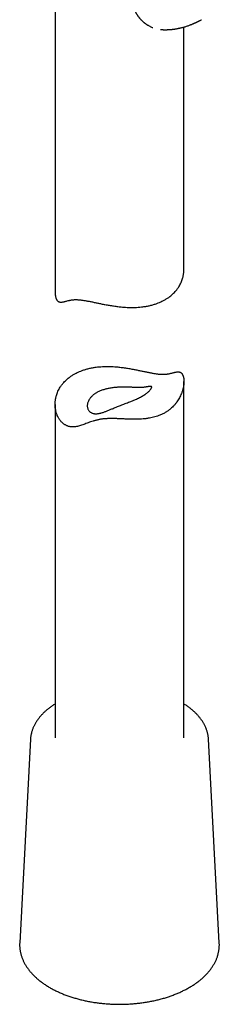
# Model space of a CAD drawing. Header units: millimetres. Extents: x 8 to 877, y 12 to 891.
# Tile 9 of 61: x 820 to 843, y 117 to 231. Entities that reach past the tile are written whole.
import ezdxf

# ---------------------------------------------------------------- set-up
doc = ezdxf.new("R2010")
doc.units = ezdxf.units.MM

msp = doc.modelspace()

# ---------------------------------------------------------------- linework, layer by layer
at = {"color": 7, "linetype": 'Continuous', "lineweight": 30}
for p, q in [((824.03, 237.18), (824.03, 199.7)), ((836.3, 230.27), (836.36, 230.26)), ((836.36, 230.26), (836.37, 230.26)), ((836.36, 230.26), (836.38, 230.26)), ((839.03, 202.37), (839.03, 230.55)), ((839.03, 147.93), (839.03, 189.35)), ((824.03, 186.69), (824.03, 147.93)), ((821.17, 147.78), (819.91, 124.12)), ((821.17, 147.78), (821.17, 147.78)), ((843.15, 124.12), (841.9, 147.78)), ((841.9, 147.78), (841.9, 147.78)), ((819.91, 124.12), (819.91, 124.13)), ((843.15, 124.12), (843.15, 124.12))]:
    msp.add_line(p, q, dxfattribs=at)
for points, knots in [([(832.9, 234.02), (832.91, 233.97), (832.92, 233.88), (832.94, 233.74), (832.96, 233.62), (832.98, 233.51), (833, 233.42), (833.02, 233.35), (833.03, 233.28), (833.05, 233.22), (833.06, 233.17), (833.08, 233.12), (833.09, 233.07), (833.11, 233.01), (833.13, 232.95), (833.15, 232.88), (833.18, 232.81), (833.2, 232.73), (833.23, 232.66), (833.26, 232.6), (833.28, 232.54), (833.31, 232.49), (833.33, 232.43), (833.36, 232.37), (833.39, 232.31), (833.43, 232.24), (833.46, 232.17), (833.51, 232.1), (833.55, 232.02), (833.59, 231.96), (833.63, 231.91), (833.66, 231.85), (833.71, 231.79), (833.75, 231.73), (833.8, 231.67), (833.85, 231.6), (833.91, 231.54), (833.97, 231.47), (834.03, 231.4), (834.09, 231.34), (834.16, 231.27), (834.23, 231.21), (834.3, 231.15), (834.37, 231.09), (834.43, 231.04), (834.48, 231), (834.53, 230.97), (834.57, 230.94), (834.61, 230.91), (834.66, 230.88), (834.72, 230.83), (834.81, 230.78), (834.92, 230.71), (835.05, 230.65), (835.2, 230.58), (835.32, 230.52), (835.4, 230.49), (835.43, 230.48)], [0, 0, 0, 0, 0.033501, 0.063849, 0.090936, 0.114678, 0.135006, 0.152618, 0.16637, 0.178319, 0.190055, 0.201576, 0.213066, 0.225504, 0.239037, 0.256117, 0.271703, 0.287595, 0.305142, 0.321483, 0.332432, 0.343446, 0.357141, 0.372475, 0.38689, 0.400544, 0.41787, 0.436913, 0.456261, 0.471642, 0.483496, 0.497657, 0.515149, 0.53154, 0.546215, 0.562645, 0.58217, 0.603645, 0.621177, 0.639344, 0.659458, 0.680484, 0.701363, 0.720618, 0.738116, 0.753483, 0.765472, 0.774827, 0.785888, 0.799351, 0.815235, 0.840826, 0.870975, 0.90501, 0.942114, 0.982197, 1, 1, 1, 1]), ([(836.38, 230.26), (836.4, 230.26), (836.45, 230.25), (836.51, 230.25), (836.56, 230.25), (836.6, 230.25), (836.63, 230.24), (836.69, 230.24), (836.77, 230.24), (836.87, 230.24), (836.97, 230.24), (837.07, 230.24), (837.15, 230.25), (837.23, 230.25), (837.31, 230.25), (837.4, 230.26), (837.49, 230.27), (837.58, 230.27), (837.65, 230.28), (837.73, 230.29), (837.8, 230.3), (837.88, 230.31), (837.97, 230.32), (838.07, 230.34), (838.17, 230.35), (838.28, 230.37), (838.37, 230.39), (838.45, 230.41), (838.53, 230.42), (838.61, 230.44), (838.72, 230.47), (838.85, 230.5), (839.01, 230.54), (839.18, 230.59), (839.35, 230.64), (839.51, 230.7), (839.67, 230.76), (839.79, 230.8), (839.87, 230.84), (839.94, 230.86), (840.01, 230.89), (840.08, 230.92), (840.15, 230.95), (840.2, 230.97), (840.26, 231), (840.31, 231.02), (840.38, 231.05), (840.45, 231.08), (840.51, 231.11), (840.56, 231.14), (840.61, 231.16), (840.65, 231.18), (840.7, 231.2), (840.75, 231.23), (840.82, 231.26), (840.9, 231.3), (840.99, 231.35), (841.06, 231.38), (841.09, 231.4)], [0, 0, 0, 0, 0.0163641, 0.0291553, 0.0383466, 0.0449459, 0.0520787, 0.0599645, 0.0805287, 0.1018516, 0.1246448, 0.1444679, 0.1632437, 0.1779776, 0.1939249, 0.2132522, 0.2338243, 0.2530872, 0.2685643, 0.2830509, 0.300018, 0.3171665, 0.3351921, 0.3563327, 0.3794746, 0.4023811, 0.4222909, 0.4394849, 0.4561189, 0.4732422, 0.4910342, 0.5243463, 0.5582846, 0.5929986, 0.6287091, 0.6655447, 0.6982348, 0.7267825, 0.7382012, 0.7520214, 0.7676522, 0.7834955, 0.7973967, 0.8080173, 0.8186017, 0.8303372, 0.8447012, 0.8595722, 0.872468, 0.8828175, 0.8923161, 0.9022689, 0.9110817, 0.9224273, 0.936969, 0.9547451, 0.9757598, 1, 1, 1, 1]), ([(835.89, 198.43), (835.99, 198.46), (836.19, 198.54), (836.44, 198.66), (836.65, 198.76), (836.82, 198.85), (836.98, 198.95), (837.17, 199.07), (837.38, 199.22), (837.61, 199.41), (837.83, 199.61), (838, 199.79), (838.14, 199.95), (838.24, 200.08), (838.34, 200.21), (838.45, 200.38), (838.58, 200.59), (838.7, 200.84), (838.8, 201.09), (838.88, 201.31), (838.93, 201.5), (838.96, 201.66), (838.99, 201.82), (839.01, 202.01), (839.03, 202.2), (839.03, 202.33), (839.03, 202.37)], [0, 0, 0, 0, 0.052553, 0.105249, 0.137193, 0.169137, 0.20121, 0.233284, 0.287291, 0.341453, 0.393999, 0.446688, 0.478616, 0.510545, 0.542598, 0.574652, 0.628599, 0.682692, 0.736075, 0.789595, 0.822013, 0.854431, 0.886969, 0.919508, 0.97425, 1, 1, 1, 1]), ([(824.03, 199.7), (824.03, 199.67), (824.03, 199.6), (824.04, 199.5), (824.05, 199.39), (824.07, 199.28), (824.09, 199.18), (824.11, 199.08), (824.14, 198.99), (824.18, 198.91), (824.22, 198.84), (824.26, 198.78), (824.31, 198.72), (824.37, 198.68), (824.42, 198.64), (824.5, 198.61), (824.59, 198.59), (824.71, 198.58), (824.85, 198.59), (824.99, 198.61), (825.14, 198.65), (825.29, 198.69), (825.45, 198.73), (825.61, 198.77), (825.75, 198.8), (825.86, 198.82), (825.99, 198.84), (826.13, 198.85), (826.27, 198.87), (826.43, 198.87), (826.6, 198.87), (826.77, 198.86), (826.94, 198.84), (827.11, 198.82), (827.28, 198.8), (827.45, 198.77), (827.63, 198.74), (827.82, 198.71), (828.01, 198.67), (828.21, 198.64), (828.4, 198.6), (828.6, 198.55), (828.8, 198.51), (829, 198.47), (829.2, 198.43), (829.41, 198.38), (829.62, 198.34), (829.85, 198.3), (830.08, 198.25), (830.33, 198.21), (830.59, 198.17), (830.84, 198.13), (831.1, 198.09), (831.35, 198.06), (831.61, 198.03), (831.91, 198), (832.25, 197.98), (832.57, 197.96), (832.85, 197.96), (833.08, 197.96), (833.3, 197.96), (833.58, 197.97), (833.9, 198), (834.21, 198.03), (834.48, 198.07), (834.69, 198.1), (834.89, 198.14), (835.1, 198.19), (835.3, 198.24), (835.5, 198.3), (835.7, 198.36), (835.83, 198.4), (835.89, 198.43)], [0, 0, 0, 0, 0.008434, 0.019563, 0.030752, 0.041941, 0.053224, 0.064528, 0.075604, 0.086705, 0.097959, 0.109213, 0.120591, 0.13197, 0.143511, 0.155077, 0.174323, 0.193644, 0.217033, 0.240485, 0.260153, 0.279839, 0.300773, 0.321729, 0.334649, 0.347569, 0.360537, 0.373504, 0.387859, 0.402214, 0.416718, 0.431223, 0.443572, 0.455946, 0.468456, 0.480967, 0.493576, 0.506185, 0.518926, 0.531689, 0.54402, 0.55637, 0.568811, 0.581253, 0.593757, 0.606261, 0.618848, 0.631449, 0.646133, 0.660837, 0.675644, 0.690452, 0.705332, 0.720212, 0.735192, 0.75019, 0.772174, 0.794212, 0.807561, 0.82091, 0.834308, 0.847707, 0.870251, 0.892856, 0.906135, 0.919428, 0.932793, 0.946158, 0.959577, 0.972996, 0.986491, 1, 1, 1, 1]), ([(827.17, 190.63), (827.07, 190.59), (826.87, 190.52), (826.62, 190.4), (826.41, 190.3), (826.25, 190.21), (826.09, 190.11), (825.9, 189.99), (825.68, 189.83), (825.45, 189.65), (825.23, 189.45), (825.06, 189.27), (824.93, 189.11), (824.82, 188.98), (824.72, 188.84), (824.61, 188.67), (824.49, 188.47), (824.36, 188.22), (824.26, 187.97), (824.19, 187.75), (824.14, 187.56), (824.1, 187.4), (824.07, 187.24), (824.05, 187.05), (824.03, 186.82), (824.03, 186.55), (824.05, 186.28), (824.09, 186.05), (824.13, 185.86), (824.17, 185.71), (824.22, 185.56), (824.3, 185.38), (824.38, 185.21), (824.47, 185.06), (824.54, 184.95), (824.62, 184.84), (824.71, 184.73), (824.8, 184.63), (824.9, 184.54), (825, 184.45), (825.11, 184.37), (825.23, 184.3), (825.35, 184.24), (825.47, 184.19), (825.59, 184.14), (825.72, 184.11), (825.86, 184.09), (825.99, 184.07), (826.13, 184.07), (826.26, 184.07), (826.43, 184.09), (826.64, 184.13), (826.88, 184.2), (827.12, 184.28), (827.37, 184.37), (827.62, 184.46), (827.89, 184.56), (828.16, 184.66), (828.4, 184.74), (828.6, 184.8), (828.76, 184.84), (828.92, 184.88), (829.08, 184.92), (829.25, 184.95), (829.42, 184.98), (829.6, 185), (829.78, 185.02), (829.96, 185.03), (830.15, 185.04), (830.34, 185.05), (830.53, 185.05), (830.72, 185.05), (830.92, 185.05), (831.12, 185.04), (831.34, 185.03), (831.58, 185.02), (831.84, 185.01), (832.08, 185), (832.31, 184.99), (832.55, 184.98), (832.81, 184.97), (833.11, 184.97), (833.44, 184.97), (833.77, 184.97), (834.12, 184.99), (834.49, 185.02), (834.85, 185.07), (835.19, 185.13), (835.5, 185.2), (835.82, 185.29), (836.09, 185.38), (836.32, 185.47), (836.5, 185.56), (836.68, 185.64), (836.89, 185.76), (837.13, 185.91), (837.38, 186.1), (837.6, 186.29), (837.81, 186.49), (838.02, 186.72), (838.21, 186.97), (838.38, 187.21), (838.51, 187.45), (838.64, 187.7), (838.73, 187.92), (838.8, 188.11), (838.86, 188.26), (838.9, 188.42), (838.95, 188.61), (838.99, 188.83), (839.02, 189.08), (839.03, 189.29), (839.03, 189.45), (839.02, 189.56), (839.01, 189.67), (839, 189.78), (838.98, 189.88), (838.95, 189.98), (838.92, 190.06), (838.88, 190.14), (838.84, 190.22), (838.8, 190.28), (838.75, 190.33), (838.7, 190.38), (838.64, 190.41), (838.57, 190.45), (838.47, 190.47), (838.35, 190.48), (838.22, 190.47), (838.07, 190.45), (837.92, 190.41), (837.77, 190.37), (837.61, 190.33), (837.46, 190.29), (837.32, 190.26), (837.2, 190.24), (837.07, 190.22), (836.94, 190.2), (836.79, 190.19), (836.63, 190.19), (836.46, 190.19), (836.29, 190.2), (836.12, 190.22), (835.96, 190.23), (835.79, 190.26), (835.61, 190.28), (835.43, 190.31), (835.24, 190.35), (835.05, 190.38), (834.86, 190.42), (834.66, 190.46), (834.46, 190.5), (834.27, 190.55), (834.06, 190.59), (833.86, 190.63), (833.65, 190.67), (833.44, 190.72), (833.22, 190.76), (832.98, 190.8), (832.73, 190.85), (832.47, 190.89), (832.22, 190.93), (831.96, 190.97), (831.71, 191), (831.45, 191.03), (831.15, 191.06), (830.81, 191.08), (830.49, 191.1), (830.21, 191.1), (829.99, 191.1), (829.76, 191.1), (829.49, 191.09), (829.16, 191.06), (828.85, 191.03), (828.59, 190.99), (828.38, 190.96), (828.17, 190.91), (827.96, 190.87), (827.76, 190.82), (827.56, 190.76), (827.36, 190.7), (827.24, 190.65), (827.17, 190.63)], [0, 0, 0, 0, 0.0076645, 0.0153499, 0.0200087, 0.0246675, 0.0293452, 0.034023, 0.0418995, 0.0497987, 0.0574623, 0.0651465, 0.0698031, 0.0744598, 0.0791345, 0.0838093, 0.0916772, 0.0995663, 0.1073519, 0.1151574, 0.1198853, 0.1246133, 0.1293588, 0.1341043, 0.1420882, 0.1500933, 0.1581541, 0.1662378, 0.1711441, 0.1760503, 0.1809798, 0.1859093, 0.1942266, 0.1984029, 0.2025792, 0.2069941, 0.2114151, 0.2158734, 0.2203317, 0.22482, 0.2293082, 0.2338408, 0.2383824, 0.2428019, 0.2472304, 0.2517102, 0.25619, 0.260708, 0.2652262, 0.2697964, 0.2743754, 0.2820279, 0.2897196, 0.2974256, 0.305185, 0.3129526, 0.3207703, 0.3285996, 0.3364616, 0.3403629, 0.3442684, 0.3482047, 0.3521409, 0.3561062, 0.3600712, 0.3640838, 0.3681078, 0.3720136, 0.3759292, 0.3798943, 0.3838594, 0.3878572, 0.3918552, 0.3958946, 0.3999403, 0.4053525, 0.4107764, 0.4155669, 0.4203576, 0.4251718, 0.4299861, 0.4369282, 0.4438847, 0.4510365, 0.4582031, 0.4668704, 0.4755653, 0.4828707, 0.4901943, 0.4981503, 0.5061318, 0.5109815, 0.5158313, 0.5207059, 0.5255804, 0.5338098, 0.5420696, 0.5492, 0.5563493, 0.5650078, 0.5736976, 0.5810046, 0.5883286, 0.5958946, 0.6034784, 0.6080689, 0.6126594, 0.6172662, 0.621873, 0.6296217, 0.637394, 0.6452143, 0.649152, 0.6530897, 0.6570487, 0.6610076, 0.6649998, 0.6689997, 0.6729189, 0.6768468, 0.6808288, 0.6848106, 0.6888366, 0.6928627, 0.6969463, 0.701039, 0.7078488, 0.7146852, 0.722961, 0.7312589, 0.7382181, 0.7451838, 0.7525908, 0.7600056, 0.7645773, 0.7691488, 0.7737373, 0.7783255, 0.7834048, 0.7884838, 0.7936161, 0.7987484, 0.8031177, 0.807496, 0.8119226, 0.8163493, 0.8208107, 0.8252723, 0.8297804, 0.8342965, 0.8386596, 0.8430292, 0.8474313, 0.8518336, 0.856258, 0.8606824, 0.8651361, 0.8695947, 0.8747904, 0.879993, 0.8852323, 0.8904717, 0.8957368, 0.901002, 0.9063024, 0.911609, 0.9193876, 0.9271857, 0.9319089, 0.9366321, 0.9413729, 0.9461138, 0.9540904, 0.9620889, 0.9667876, 0.9714909, 0.97622, 0.980949, 0.9856971, 0.9904452, 0.9952201, 1, 1, 1, 1]), ([(828.91, 188.07), (828.94, 188.09), (829.04, 188.15), (829.2, 188.22), (829.39, 188.3), (829.59, 188.37), (829.77, 188.43), (829.94, 188.48), (830.11, 188.52), (830.3, 188.56), (830.53, 188.6), (830.76, 188.63), (830.97, 188.65), (831.15, 188.67), (831.33, 188.68), (831.54, 188.69), (831.78, 188.7), (832.01, 188.7), (832.22, 188.7), (832.41, 188.69), (832.59, 188.69), (832.78, 188.68), (832.97, 188.68), (833.16, 188.67), (833.34, 188.66), (833.52, 188.66), (833.7, 188.65), (833.91, 188.65), (834.1, 188.66), (834.26, 188.67), (834.39, 188.68), (834.5, 188.7), (834.6, 188.71), (834.69, 188.73), (834.78, 188.74), (834.86, 188.76), (834.94, 188.77), (835.01, 188.78), (835.07, 188.79), (835.12, 188.79), (835.17, 188.79), (835.21, 188.78), (835.24, 188.77), (835.27, 188.75), (835.28, 188.72), (835.28, 188.69), (835.27, 188.64), (835.24, 188.57), (835.19, 188.48), (835.12, 188.39), (835.03, 188.29), (834.92, 188.18), (834.79, 188.07), (834.64, 187.95), (834.47, 187.83), (834.29, 187.71), (834.09, 187.6), (833.87, 187.48), (833.64, 187.37), (833.42, 187.27), (833.21, 187.18), (833.04, 187.11), (832.83, 187.03), (832.59, 186.94), (832.32, 186.84), (832.05, 186.73), (831.79, 186.63), (831.53, 186.53), (831.28, 186.43), (831.04, 186.34), (830.82, 186.24), (830.62, 186.16), (830.44, 186.09), (830.27, 186.02), (830.1, 185.95), (829.93, 185.88), (829.77, 185.82), (829.61, 185.77), (829.47, 185.72), (829.32, 185.68), (829.18, 185.65), (829.02, 185.62), (828.86, 185.6), (828.73, 185.6), (828.62, 185.61), (828.51, 185.63), (828.39, 185.66), (828.27, 185.71), (828.16, 185.77), (828.07, 185.84), (827.99, 185.93), (827.91, 186.02), (827.85, 186.15), (827.8, 186.29), (827.78, 186.44), (827.78, 186.59), (827.8, 186.75), (827.84, 186.92), (827.91, 187.09), (828, 187.25), (828.11, 187.41), (828.22, 187.54), (828.33, 187.65), (828.43, 187.75), (828.54, 187.83), (828.65, 187.91), (828.77, 188), (828.86, 188.05), (828.91, 188.07)], [0, 0, 0, 0, 0.006177, 0.01554, 0.024904, 0.034419, 0.043935, 0.050348, 0.056525, 0.065888, 0.075252, 0.084768, 0.094284, 0.1007, 0.106846, 0.116171, 0.125495, 0.134985, 0.144474, 0.150879, 0.158773, 0.166674, 0.174569, 0.183643, 0.192718, 0.198844, 0.209961, 0.221078, 0.232415, 0.243752, 0.251891, 0.260073, 0.268255, 0.27655, 0.284846, 0.293247, 0.301648, 0.310078, 0.3186, 0.327158, 0.335715, 0.344413, 0.353111, 0.361974, 0.370836, 0.379767, 0.390937, 0.402107, 0.413515, 0.424923, 0.436099, 0.447277, 0.458698, 0.470119, 0.481287, 0.492455, 0.503845, 0.515236, 0.526856, 0.538477, 0.546399, 0.554328, 0.56225, 0.573579, 0.584907, 0.596497, 0.608087, 0.619123, 0.63016, 0.641371, 0.652583, 0.661366, 0.670192, 0.679018, 0.687969, 0.69692, 0.705992, 0.715064, 0.724173, 0.730625, 0.740378, 0.750129, 0.760015, 0.7699, 0.776561, 0.783015, 0.792833, 0.802651, 0.81269, 0.822729, 0.829525, 0.840687, 0.85185, 0.863242, 0.874635, 0.886115, 0.897595, 0.909294, 0.920994, 0.933195, 0.945395, 0.954712, 0.964029, 0.970306, 0.977683, 0.985107, 0.99253, 1, 1, 1, 1]), ([(824.03, 151.88), (824.03, 151.88), (823.97, 151.84), (823.86, 151.77), (823.69, 151.66), (823.53, 151.54), (823.37, 151.43), (823.22, 151.31), (823.07, 151.18), (822.92, 151.06), (822.79, 150.93), (822.65, 150.81), (822.52, 150.67), (822.4, 150.54), (822.28, 150.41), (822.17, 150.27), (822.07, 150.13), (821.97, 150), (821.87, 149.85), (821.78, 149.71), (821.7, 149.57), (821.62, 149.42), (821.55, 149.28), (821.48, 149.13), (821.42, 148.98), (821.37, 148.84), (821.32, 148.69), (821.28, 148.54), (821.25, 148.39), (821.22, 148.24), (821.19, 148.09), (821.18, 147.94), (821.17, 147.83), (821.17, 147.78), (821.17, 147.78)], [0, 0, 0, 0, 0.0001336, 0.0339786, 0.0678249, 0.1016692, 0.1355085, 0.1693392, 0.2031574, 0.2369585, 0.2707377, 0.3044894, 0.3382077, 0.3718865, 0.4055191, 0.4390988, 0.4726187, 0.506072, 0.5394523, 0.5727534, 0.60597, 0.6390975, 0.6721326, 0.7050732, 0.7379185, 0.7706694, 0.8033285, 0.8359, 0.8683898, 0.9008055, 0.9331559, 0.9654515, 0.9977037, 1, 1, 1, 1]), ([(841.9, 147.78), (841.9, 147.79), (841.89, 147.85), (841.88, 147.97), (841.86, 148.12), (841.84, 148.27), (841.81, 148.42), (841.77, 148.57), (841.73, 148.71), (841.68, 148.86), (841.63, 149.01), (841.57, 149.16), (841.5, 149.3), (841.43, 149.45), (841.35, 149.59), (841.27, 149.73), (841.18, 149.87), (841.09, 150.01), (840.98, 150.15), (840.88, 150.29), (840.77, 150.42), (840.65, 150.56), (840.53, 150.69), (840.4, 150.82), (840.26, 150.95), (840.13, 151.07), (839.98, 151.19), (839.83, 151.32), (839.68, 151.44), (839.52, 151.55), (839.36, 151.67), (839.2, 151.78), (839.08, 151.84), (839.03, 151.88)], [0, 0, 0, 0, 0.0090858, 0.0412813, 0.0734938, 0.1057361, 0.1380202, 0.1703576, 0.2027582, 0.235231, 0.2677832, 0.3004207, 0.3331475, 0.3659662, 0.3988777, 0.4318813, 0.4649751, 0.4981558, 0.5314192, 0.56476, 0.5981726, 0.6316507, 0.6651877, 0.6987771, 0.7324124, 0.7660871, 0.7997954, 0.8335314, 0.8672898, 0.901066, 0.9348554, 0.9686541, 1, 1, 1, 1]), ([(819.91, 124.13), (819.91, 124.11), (819.9, 124.03), (819.9, 123.91), (819.9, 123.75), (819.91, 123.59), (819.93, 123.43), (819.95, 123.27), (819.98, 123.11), (820.01, 122.96), (820.05, 122.8), (820.09, 122.64), (820.14, 122.49), (820.2, 122.33), (820.26, 122.18), (820.33, 122.02), (820.4, 121.87), (820.48, 121.72), (820.57, 121.57), (820.66, 121.42), (820.76, 121.27), (820.86, 121.12), (820.97, 120.98), (821.08, 120.84), (821.2, 120.69), (821.33, 120.55), (821.46, 120.41), (821.59, 120.28), (821.74, 120.14), (821.88, 120.01), (822.03, 119.88), (822.19, 119.75), (822.35, 119.63), (822.52, 119.5), (822.69, 119.38), (822.86, 119.26), (823.04, 119.15), (823.23, 119.03), (823.41, 118.92), (823.61, 118.81), (823.8, 118.71), (824, 118.6), (824.21, 118.5), (824.42, 118.41), (824.63, 118.31), (824.84, 118.22), (825.06, 118.13), (825.28, 118.05), (825.51, 117.96), (825.74, 117.88), (825.97, 117.81), (826.2, 117.74), (826.44, 117.67), (826.68, 117.6), (826.92, 117.54), (827.16, 117.48), (827.41, 117.42), (827.66, 117.36), (827.91, 117.31), (828.16, 117.27), (828.41, 117.22), (828.67, 117.18), (828.92, 117.15), (829.18, 117.12), (829.44, 117.09), (829.7, 117.06), (829.96, 117.04), (830.22, 117.02), (830.48, 117), (830.75, 116.99), (831.01, 116.98), (831.27, 116.98), (831.54, 116.97), (831.8, 116.98), (832.06, 116.98), (832.33, 116.99), (832.59, 117), (832.85, 117.02), (833.11, 117.04), (833.38, 117.06), (833.64, 117.09), (833.89, 117.12), (834.15, 117.15), (834.41, 117.19), (834.66, 117.23), (834.92, 117.27), (835.17, 117.32), (835.42, 117.37), (835.67, 117.42), (835.91, 117.48), (836.16, 117.54), (836.4, 117.6), (836.64, 117.67), (836.87, 117.74), (837.11, 117.81), (837.34, 117.89), (837.56, 117.97), (837.79, 118.05), (838.01, 118.14), (838.23, 118.22), (838.44, 118.32), (838.66, 118.41), (838.86, 118.51), (839.07, 118.61), (839.27, 118.71), (839.46, 118.82), (839.59, 118.89), (839.65, 118.92)], [0, 0, 0, 0, 0.003664, 0.0129185, 0.0221697, 0.0314204, 0.0406731, 0.049931, 0.0591971, 0.0684741, 0.0777648, 0.0870714, 0.096396, 0.1057402, 0.1151055, 0.1244928, 0.1339026, 0.1433353, 0.1527907, 0.1622684, 0.1717677, 0.1812877, 0.1908271, 0.2003848, 0.2099592, 0.219549, 0.2291525, 0.2387682, 0.2483947, 0.2580305, 0.2676742, 0.2773245, 0.2869802, 0.2966402, 0.3063035, 0.3159692, 0.3256364, 0.3353046, 0.3449729, 0.3546407, 0.3643077, 0.3739735, 0.3836377, 0.3933001, 0.4029605, 0.4126188, 0.4222749, 0.4319286, 0.44158, 0.4512289, 0.4608755, 0.4705197, 0.4801616, 0.4898012, 0.4994386, 0.5090739, 0.5187071, 0.5283384, 0.5379679, 0.5475956, 0.5572217, 0.5668463, 0.5764695, 0.5860914, 0.5957122, 0.6053319, 0.6149507, 0.6245688, 0.6341861, 0.643803, 0.6534195, 0.6630356, 0.6726517, 0.6822677, 0.6918838, 0.7015002, 0.7111168, 0.7207339, 0.7303516, 0.73997, 0.7495892, 0.7592095, 0.7688308, 0.7784533, 0.7880772, 0.7977025, 0.8073295, 0.8169581, 0.8265886, 0.8362211, 0.8458555, 0.8554922, 0.8651311, 0.8747723, 0.884416, 0.8940622, 0.9037109, 0.9133622, 0.9230161, 0.9326727, 0.9423319, 0.9519937, 0.9616579, 0.9713246, 0.9809935, 0.9906644, 1, 1, 1, 1]), ([(839.65, 118.92), (839.68, 118.94), (839.78, 119), (839.94, 119.09), (840.12, 119.21), (840.3, 119.33), (840.47, 119.45), (840.64, 119.57), (840.8, 119.7), (840.96, 119.82), (841.11, 119.95), (841.26, 120.08), (841.41, 120.22), (841.54, 120.35), (841.68, 120.49), (841.81, 120.63), (841.93, 120.77), (842.05, 120.92), (842.16, 121.06), (842.26, 121.21), (842.36, 121.36), (842.46, 121.51), (842.55, 121.66), (842.63, 121.81), (842.71, 121.96), (842.78, 122.12), (842.84, 122.27), (842.9, 122.43), (842.95, 122.59), (843, 122.74), (843.04, 122.9), (843.08, 123.06), (843.1, 123.22), (843.13, 123.37), (843.14, 123.53), (843.15, 123.69), (843.16, 123.85), (843.16, 123.99), (843.15, 124.08), (843.15, 124.12)], [0, 0, 0, 0, 0.014851, 0.042948, 0.07105, 0.099154, 0.127256, 0.155355, 0.18345, 0.211537, 0.239613, 0.267676, 0.295721, 0.323746, 0.351746, 0.379718, 0.407655, 0.435555, 0.463412, 0.491222, 0.51898, 0.546683, 0.574326, 0.601907, 0.629422, 0.65687, 0.684251, 0.711563, 0.73881, 0.765992, 0.793113, 0.820177, 0.847191, 0.87416, 0.901092, 0.927995, 0.954878, 0.981748, 1, 1, 1, 1])]:
    msp.add_open_spline(points, degree=3, knots=knots, dxfattribs=at)

doc.saveas('drawing.dxf')
